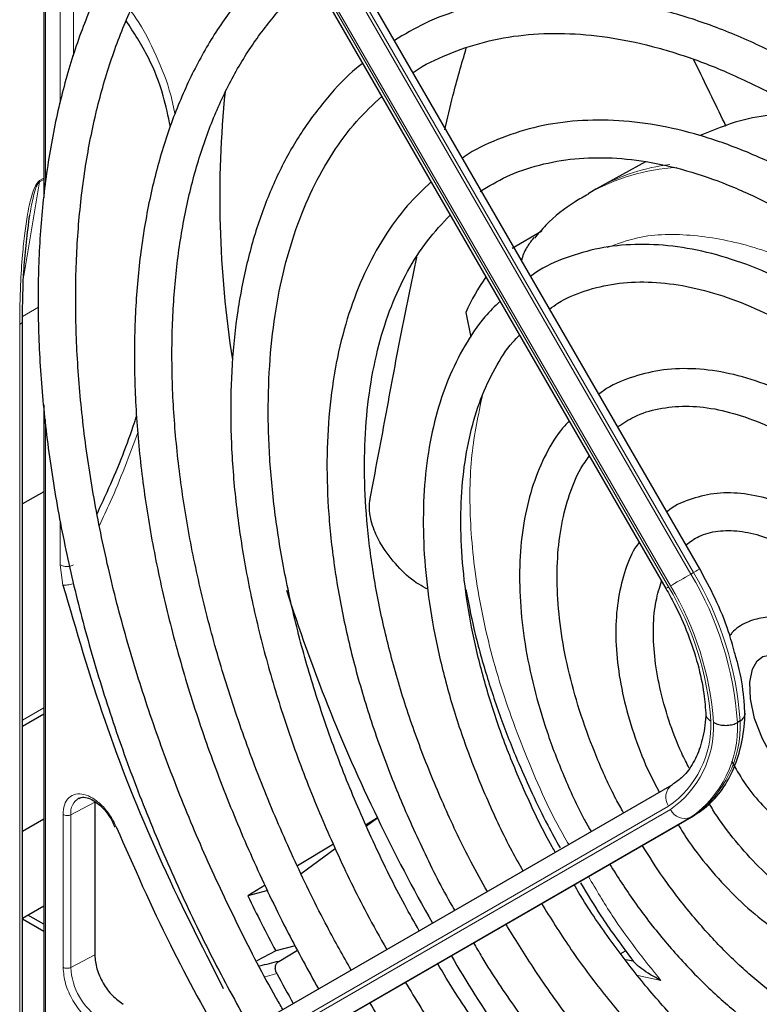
# Paper-space layout 'Blatt2' of a CAD drawing. Header units: millimetres. Extents: x 5 to 418, y 2 to 292.
# Tile 60 of 104: x 103.41 to 109.97, y 215.87 to 224.61. Entities that reach past the tile are written whole.
import ezdxf

# ---------------------------------------------------------------- set-up
doc = ezdxf.new("R2010")
doc.units = ezdxf.units.MM

psp = doc.layouts.new('Blatt2')

# ---------------------------------------------------------------- linework, layer by layer
at = {"color": 7, "linetype": 'Continuous', "lineweight": 25}
for p, q in [((103.6231, 228.4957), (103.6231, 223.0268)), ((109.4443, 219.7308), (105.4478, 226.653)), ((105.1477, 226.4798), (109.1443, 219.5576)), ((108.9643, 223.3448), (108.5549, 223.12)), ((108.5234, 223.1022), (108.4531, 223.0617)), ((108.5549, 223.12), (108.5234, 223.1022)), ((107.78, 222.579), (108.0438, 222.7329)), ((107.3681, 222.0085), (107.4128, 221.788)), ((103.4346, 215.6618), (103.4346, 221.939)), ((103.6231, 221.1888), (103.6231, 215.0772)), ((103.6231, 220.4166), (103.4346, 220.3078)), ((103.6231, 218.4427), (103.4346, 218.3339)), ((109.8021, 218.3818), (109.7785, 218.3682)), ((105.2026, 215.5082), (109.1992, 217.8161)), ((104.0766, 217.6603), (104.0766, 216.3046)), ((105.3929, 215.2331), (109.3894, 217.541)), ((103.6231, 217.5099), (103.4346, 217.4011)), ((104.2266, 217.5026), (104.2554, 217.4378)), ((106.5841, 217.5212), (106.4833, 217.4606)), ((106.4875, 217.451), (106.5841, 217.5212)), ((106.194, 217.2868), (105.874, 217.0944)), ((105.9065, 217.0284), (106.2101, 217.2492)), ((105.5887, 216.9229), (105.4338, 216.8298)), ((105.6107, 216.8773), (105.4338, 216.8298)), ((103.4346, 216.6313), (103.6231, 216.7401)), ((103.6231, 216.513), (103.4346, 216.6218)), ((103.6231, 216.5788), (103.4834, 216.6594)), ((105.6827, 216.3404), (105.5136, 216.2514)), ((105.8542, 216.3859), (105.6827, 216.3404)), ((105.7088, 216.2477), (105.8746, 216.3482)), ((108.7445, 216.3167), (108.786, 216.3421))]:
    psp.add_line(p, q, dxfattribs=at)
at = {"color": 7, "linetype": 'Continuous', "lineweight": 18}
for p, q in [((103.6378, 228.4796), (103.6378, 223.145)), ((105.3693, 226.6077), (109.3658, 219.6855)), ((109.3894, 219.6991), (105.3929, 226.6213)), ((105.1716, 226.4935), (109.1681, 219.5713)), ((109.1848, 219.581), (105.1882, 226.5032)), ((103.7707, 223.8626), (103.7707, 225.1578)), ((103.8875, 224.2823), (103.8875, 225.1572)), ((103.4465, 222.334), (103.5861, 223.1674)), ((103.5861, 223.1674), (103.6231, 223.1888)), ((103.587, 223.1787), (103.5861, 223.1674)), ((103.587, 223.1787), (103.6231, 223.1995)), ((103.5768, 222.0547), (103.4357, 221.9733)), ((103.4102, 221.9011), (103.4102, 215.6277)), ((103.6378, 221.0566), (103.6378, 215.0856)), ((103.7707, 219.767), (103.7707, 220.1506)), ((103.7942, 219.5884), (103.7707, 219.767)), ((109.3894, 219.6991), (109.3658, 219.6855)), ((103.4346, 218.3902), (103.6231, 218.499)), ((103.4346, 218.3339), (103.6231, 218.4427)), ((104.0766, 217.6603), (103.8638, 217.5497)), ((109.1681, 217.6249), (105.1716, 215.317)), ((103.795, 216.195), (103.795, 217.5507)), ((103.8638, 216.1939), (103.8638, 217.5497)), ((105.1882, 215.2882), (109.1848, 217.5961)), ((109.3894, 217.541), (109.3658, 217.5274)), ((109.3658, 217.5274), (105.3693, 215.2195)), ((104.0766, 216.3046), (103.8638, 216.1939)), ((105.6906, 216.1404), (105.5871, 216.1115)), ((109.0998, 216.0776), (108.8939, 216.1211))]:
    psp.add_line(p, q, dxfattribs=at)
at = {"color": 7, "linetype": 'Continuous', "lineweight": 18, "flags": 128}
for points in [[(109.3894, 219.6991), (109.4087, 219.7102), (109.4243, 219.7192), (109.4357, 219.7258), (109.4424, 219.7297), (109.4443, 219.7308)], [(109.1848, 219.581), (109.2014, 219.5906), (109.2215, 219.6022), (109.2443, 219.6153), (109.2689, 219.6295), (109.2943, 219.6442), (109.3195, 219.6588), (109.3437, 219.6727), (109.3658, 219.6855)]]:
    psp.add_lwpolyline(points, dxfattribs=at)
at = {"color": 7, "linetype": 'Continuous', "lineweight": 25, "flags": 128}
psp.add_lwpolyline([(110.4665, 217.6883), (110.3437, 217.771), (110.2151, 217.8953), (110.0973, 218.0497), (110, 218.2238), (109.9307, 218.4045), (109.8939, 218.5768), (109.8899, 218.7264), (109.9134, 218.8407), (109.9539, 218.9143), (110.0049, 218.9543), (110.0763, 218.9694), (110.1691, 218.9551), (110.286, 218.9034), (110.286, 218.9034)], dxfattribs=at)
at = {"color": 7, "linetype": 'Continuous', "lineweight": 25}
for centre, radius, start, end in [((114.535, 223.0325), 9.3495, 174.24121, 188.88753), ((109.4098, 221.0601), 2.2513, 145.83955, 155.08414), ((120.5107, 224.2539), 15.4687, 197.7298, 205.80096), ((121.3378, 224.6337), 16.3785, 205.73768, 209.42324), ((120.9642, 224.4214), 17.2866, 206.05041, 207.87023), ((107.0853, 210.4076), 6.0001, 103.26292, 104.94227), ((121.3656, 224.6459), 16.4088, 210.57672, 213.41658), ((107.0161, 207.1568), 9.2757, 78.57756, 78.99642), ((120.1705, 223.9577), 16.4554, 208.36326, 209.42011)]:
    psp.add_arc(centre, radius, start, end, dxfattribs=at)
at = {"color": 7, "linetype": 'Continuous', "lineweight": 18}
for centre, radius, start, end in [((109.4036, 221.5636), 1.7728, 97.31801, 118.60241), ((109.3504, 221.4773), 1.8208, 93.506, 119.52403), ((106.8391, 218.1706), 2.9461, 3.84586, 30.94452), ((106.8627, 218.1842), 2.9461, 3.84586, 30.94452), ((126.5484, 189.4548), 34.7718, 119.98928, 120.03464), ((106.8679, 218.1933), 2.6814, 4.03412, 30.92588), ((106.8434, 218.178), 2.7296, 3.99715, 30.92952), ((108.6658, 218.3447), 0.8777, 304.91275, 2.4318), ((108.6727, 218.3294), 0.8944, 304.92656, 2.49063), ((108.8098, 218.322), 0.9698, 304.98315, 2.73052), ((108.8334, 218.3356), 0.9698, 304.98315, 2.73052), ((109.2812, 217.7047), 0.1383, 126.35124, 215.18509), ((104.0112, 217.5689), 0.1486, 119.52026, 187.42766), ((109.3104, 217.6541), 0.1384, 204.8163, 293.64307), ((104.4357, 216.22), 0.5725, 182.60548, 237.39452)]:
    psp.add_arc(centre, radius, start, end, dxfattribs=at)
at = {"color": 7, "linetype": 'Continuous', "lineweight": 25}
for points, knots in [([(115.1139, 221.2317), (115.0685, 221.3104), (114.905, 221.5937), (114.5965, 222.0642), (114.1916, 222.6393), (113.764, 223.1895), (113.3181, 223.7132), (112.8559, 224.2072), (112.3798, 224.6687), (111.8926, 225.0953), (111.3966, 225.4844), (110.9156, 225.8195), (110.5113, 226.0682), (110.1066, 226.2926), (109.6809, 226.5005), (109.1788, 226.7018), (108.6826, 226.8563), (108.1953, 226.963), (107.7196, 227.021), (107.2585, 227.0301), (106.8149, 226.9899), (106.3908, 226.9021), (105.9916, 226.7627), (105.7049, 226.6334), (105.5607, 226.5367), (105.5322, 226.5175)], [0, 0, 0, 0, 0.0183071, 0.0659033, 0.1135027, 0.1611078, 0.2087214, 0.2563462, 0.3039848, 0.3516394, 0.399312, 0.4470034, 0.4887481, 0.5138814, 0.5616015, 0.6093374, 0.6570607, 0.7047485, 0.7523699, 0.7998884, 0.8472669, 0.8944792, 0.9415221, 0.9884247, 1, 1, 1, 1]), ([(105.6941, 226.2264), (105.7826, 226.2793), (105.9839, 226.3999), (106.3287, 226.5337), (106.7205, 226.6361), (107.1341, 226.6895), (107.5658, 226.6956), (108.0133, 226.6539), (108.4742, 226.565), (108.9459, 226.4293), (109.4258, 226.2476), (109.8737, 226.0385), (110.2466, 225.8356), (110.6197, 225.6117), (111.0306, 225.338), (111.5152, 224.9725), (111.9935, 224.5688), (112.4626, 224.1292), (112.9199, 223.6561), (113.3626, 223.1521), (113.7884, 222.6203), (114.1937, 222.0631), (114.5417, 221.5443), (114.7429, 221.2049), (114.8256, 221.0652)], [0, 0, 0, 0, 0.03829, 0.087164, 0.135963, 0.1846, 0.233039, 0.281292, 0.329395, 0.377392, 0.425324, 0.47322, 0.50993, 0.535066, 0.582938, 0.63083, 0.678736, 0.726658, 0.774594, 0.822544, 0.870506, 0.918477, 0.966454, 1, 1, 1, 1]), ([(105.2399, 226.3202), (105.1413, 226.2405), (104.9339, 226.0727), (104.6546, 225.7641), (104.3954, 225.4084), (104.1699, 225.0124), (103.9785, 224.5794), (103.8226, 224.1112), (103.7032, 223.6107), (103.6208, 223.0806), (103.5761, 222.5241), (103.5691, 221.9444), (103.5999, 221.3447), (103.6682, 220.7284), (103.7735, 220.0989), (103.9152, 219.4598), (104.0925, 218.8143), (104.3042, 218.1662), (104.5492, 217.5188), (104.8267, 216.8761), (105.1266, 216.2519), (105.348, 215.8496), (105.4556, 215.6542)], [0, 0, 0, 0, 0.045036, 0.094766, 0.144622, 0.194644, 0.244835, 0.295175, 0.345629, 0.396161, 0.446738, 0.497338, 0.547939, 0.598533, 0.649113, 0.699679, 0.750229, 0.800766, 0.851292, 0.901808, 0.952318, 1, 1, 1, 1]), ([(105.7454, 215.8216), (105.7247, 215.857), (105.5866, 216.0926), (105.3568, 216.5425), (105.06, 217.1676), (104.7961, 217.8006), (104.5636, 218.4361), (104.3646, 219.0708), (104.2, 219.7008), (104.0708, 220.3227), (103.9776, 220.9327), (103.9208, 221.5274), (103.9008, 222.1032), (103.9174, 222.6569), (103.9704, 223.1852), (104.0594, 223.6853), (104.1836, 224.1543), (104.3422, 224.5897), (104.5344, 224.9891), (104.7585, 225.3514), (105.0159, 225.6712), (105.2337, 225.8965), (105.3746, 225.9998), (105.4099, 226.0257)], [0, 0, 0, 0, 0.009043, 0.060312, 0.111577, 0.162835, 0.214084, 0.26532, 0.31654, 0.367742, 0.418924, 0.470085, 0.521224, 0.572346, 0.623457, 0.674565, 0.725687, 0.776848, 0.828085, 0.879444, 0.930974, 0.982715, 1, 1, 1, 1]), ([(114.5105, 220.8832), (114.4865, 220.9252), (114.3532, 221.159), (114.0848, 221.5684), (113.707, 222.1064), (113.306, 222.6192), (112.8871, 223.1052), (112.4521, 223.561), (112.0039, 223.9837), (111.5451, 224.3707), (111.0786, 224.7195), (110.7131, 224.9586), (110.4211, 225.1315), (110.1288, 225.2931), (109.7304, 225.4852), (109.2609, 225.6674), (108.7976, 225.8026), (108.3438, 225.8895), (107.9024, 225.9276), (107.4768, 225.9163), (107.0695, 225.8566), (106.685, 225.7464), (106.3709, 225.6174), (106.1965, 225.5073), (106.1326, 225.4669)], [0, 0, 0, 0, 0.011162, 0.062107, 0.113056, 0.164012, 0.21498, 0.265963, 0.316965, 0.367989, 0.419038, 0.470111, 0.486792, 0.513707, 0.564806, 0.615924, 0.667022, 0.718066, 0.769011, 0.819804, 0.870398, 0.920769, 0.970934, 1, 1, 1, 1]), ([(106.2988, 225.179), (106.3734, 225.2249), (106.5523, 225.3349), (106.8652, 225.4558), (107.2308, 225.5483), (107.6181, 225.5917), (108.0231, 225.5877), (108.4433, 225.5361), (108.876, 225.4375), (109.3186, 225.2924), (109.7603, 225.1052), (110.0841, 224.9384), (110.3363, 224.7951), (110.5967, 224.6384), (110.9791, 224.3811), (111.4298, 224.0354), (111.8738, 223.6519), (112.3081, 223.2329), (112.7296, 222.7813), (113.1358, 222.3001), (113.5233, 221.7921), (113.8896, 221.2652), (114.1131, 220.8991), (114.2239, 220.7177)], [0, 0, 0, 0, 0.03764, 0.090197, 0.142659, 0.194901, 0.246879, 0.298616, 0.350169, 0.401602, 0.452965, 0.501564, 0.51146, 0.538393, 0.589708, 0.641048, 0.692406, 0.743784, 0.795182, 0.846597, 0.898026, 0.949466, 1, 1, 1, 1]), ([(105.8482, 225.2666), (105.7935, 225.2244), (105.6352, 225.1024), (105.4056, 224.8533), (105.1594, 224.5248), (104.9477, 224.1548), (104.7698, 223.7481), (104.6277, 223.3064), (104.5221, 222.8328), (104.4539, 222.3302), (104.4234, 221.8022), (104.4308, 221.2521), (104.4759, 220.6835), (104.5584, 220.1001), (104.6776, 219.5056), (104.8327, 218.9037), (105.0227, 218.2981), (105.2461, 217.6926), (105.5024, 217.0913), (105.7724, 216.5258), (105.97, 216.1681), (106.0608, 216.0038)], [0, 0, 0, 0, 0.028294, 0.081882, 0.135618, 0.189564, 0.243733, 0.298097, 0.35261, 0.40722, 0.461884, 0.51657, 0.571253, 0.625922, 0.680572, 0.735203, 0.789815, 0.844412, 0.898996, 0.953571, 1, 1, 1, 1]), ([(106.3507, 216.1711), (106.2795, 216.298), (106.1023, 216.6136), (105.8507, 217.1321), (105.5943, 217.72), (105.3707, 218.3121), (105.1798, 218.904), (105.0233, 219.4918), (104.902, 220.0715), (104.8167, 220.6392), (104.7679, 221.1911), (104.7557, 221.7236), (104.78, 222.233), (104.8405, 222.7161), (104.9366, 223.1698), (105.0674, 223.5911), (105.2321, 223.9774), (105.4289, 224.3275), (105.6591, 224.6356), (105.8557, 224.8519), (105.9844, 224.9504), (106.0166, 224.9749)], [0, 0, 0, 0, 0.037346, 0.092917, 0.148479, 0.20403, 0.259565, 0.315079, 0.370569, 0.426032, 0.481467, 0.536873, 0.592256, 0.647627, 0.703, 0.7584, 0.813873, 0.869475, 0.92528, 0.981353, 1, 1, 1, 1]), ([(113.9052, 220.5337), (113.8625, 220.6072), (113.7172, 220.8571), (113.4425, 221.2654), (113.0847, 221.7543), (112.7053, 222.2169), (112.3091, 222.6511), (111.8984, 223.0532), (111.4763, 223.4205), (111.0456, 223.75), (110.7028, 223.9774), (110.4279, 224.141), (110.1526, 224.2927), (109.7836, 224.4677), (109.349, 224.6294), (108.9211, 224.7437), (108.5034, 224.8093), (108.0993, 224.8256), (107.712, 224.7929), (107.3457, 224.7099), (107.017, 224.5899), (106.8239, 224.4754), (106.7353, 224.4229)], [0, 0, 0, 0, 0.022962, 0.078127, 0.133299, 0.188484, 0.243687, 0.298913, 0.354169, 0.409457, 0.46478, 0.484563, 0.513727, 0.569088, 0.624474, 0.679826, 0.735091, 0.790198, 0.845069, 0.899649, 0.953933, 1, 1, 1, 1]), ([(104.7482, 223.6565), (104.7286, 223.7492), (104.6819, 223.9689), (104.5547, 224.2908), (104.424, 224.491), (104.3544, 224.5974)], [0, 0, 0, 0, 0.25437, 0.603357, 1, 1, 1, 1]), ([(106.9009, 224.1361), (106.9043, 224.1386), (106.9983, 224.2082), (107.2075, 224.3033), (107.5289, 224.4165), (107.8759, 224.4774), (108.2415, 224.4919), (108.6235, 224.4584), (109.0188, 224.3779), (109.4245, 224.2508), (109.8304, 224.0813), (110.1189, 223.9322), (110.3415, 223.8051), (110.5717, 223.6662), (110.9236, 223.4267), (111.3377, 223.1024), (111.7445, 222.7407), (112.1409, 222.3444), (112.5235, 221.9164), (112.89, 221.4606), (113.2347, 220.9786), (113.4778, 220.6124), (113.5972, 220.4034), (113.6176, 220.3676)], [0, 0, 0, 0, 0.002167, 0.059278, 0.116482, 0.173473, 0.23011, 0.286387, 0.342378, 0.39818, 0.453875, 0.506548, 0.513556, 0.542737, 0.59836, 0.654018, 0.709701, 0.765412, 0.821148, 0.876907, 0.932683, 0.988471, 1, 1, 1, 1]), ([(107.1812, 223.6297), (107.2051, 223.7308), (107.2635, 223.978), (107.332, 224.2141), (107.3724, 224.3536)], [0, 0, 0, 0, 0.408915, 1, 1, 1, 1]), ([(106.4537, 224.2178), (106.4355, 224.2042), (106.3203, 224.1181), (106.1366, 223.9172), (105.9065, 223.6153), (105.7121, 223.2703), (105.5515, 222.8893), (105.4269, 222.4736), (105.3391, 222.0267), (105.2889, 221.5521), (105.2766, 221.0533), (105.3023, 220.5344), (105.3656, 219.9992), (105.466, 219.4517), (105.6025, 218.8959), (105.7742, 218.3359), (105.9793, 217.7757), (106.2178, 217.2199), (106.4468, 216.7438), (106.6068, 216.4598), (106.6666, 216.3536)], [0, 0, 0, 0, 0.0109549, 0.0694662, 0.1281568, 0.1871277, 0.2464025, 0.3059421, 0.3656759, 0.4255304, 0.4854454, 0.5453764, 0.6052946, 0.6651895, 0.7250578, 0.7849005, 0.844721, 0.904524, 0.9643151, 1, 1, 1, 1]), ([(109.6775, 223.6619), (109.6676, 223.6824), (109.5723, 223.8803), (109.4759, 224.0777), (109.3894, 224.2546)], [0, 0, 0, 0, 0.103747, 1, 1, 1, 1]), ([(106.9553, 216.5203), (106.912, 216.5961), (106.7697, 216.8451), (106.5572, 217.281), (106.3197, 217.8224), (106.1154, 218.3682), (105.9439, 218.9132), (105.807, 219.4532), (105.7055, 219.9841), (105.6401, 220.5014), (105.6112, 221.0012), (105.6188, 221.4796), (105.6626, 221.9327), (105.742, 222.3571), (105.8561, 222.7497), (106.0037, 223.1078), (106.1844, 223.4281), (106.3885, 223.7058), (106.5462, 223.8544), (106.6222, 223.9259)], [0, 0, 0, 0, 0.026779, 0.087955, 0.149121, 0.210271, 0.271397, 0.332493, 0.393555, 0.454577, 0.515558, 0.576501, 0.637419, 0.698329, 0.759264, 0.820282, 0.881468, 0.942931, 1, 1, 1, 1]), ([(110.4745, 223.7229), (110.4579, 223.7268), (110.217, 223.7831), (109.8587, 223.7491), (109.5657, 223.6262), (109.4496, 223.5775)], [0, 0, 0, 0, 0.042705, 0.620674, 1, 1, 1, 1]), ([(113.3032, 220.186), (113.2965, 220.1979), (113.1983, 220.3715), (112.9839, 220.6921), (112.6615, 221.1411), (112.3159, 221.5634), (111.9537, 221.9574), (111.5772, 222.319), (111.1896, 222.6451), (110.8135, 222.9188), (110.4964, 223.1168), (110.1785, 223.2911), (109.8412, 223.4475), (109.4446, 223.5868), (109.0553, 223.6782), (108.6771, 223.7204), (108.314, 223.7126), (107.9689, 223.6566), (107.6494, 223.5471), (107.4389, 223.4521), (107.3442, 223.3818), (107.3387, 223.3778)], [0, 0, 0, 0, 0.00443, 0.06507, 0.12572, 0.186386, 0.247079, 0.307807, 0.368579, 0.4294, 0.481428, 0.513518, 0.574424, 0.635361, 0.696237, 0.756959, 0.817409, 0.877475, 0.937108, 0.996372, 1, 1, 1, 1]), ([(107.4949, 223.0809), (107.5723, 223.1279), (107.7363, 223.2275), (108.0181, 223.3233), (108.3305, 223.3795), (108.6629, 223.3869), (109.011, 223.3471), (109.3717, 223.2603), (109.7417, 223.1276), (110.0483, 222.9828), (110.2962, 222.8458), (110.5444, 222.6953), (110.8627, 222.4753), (111.2367, 222.1745), (111.6028, 221.837), (111.9573, 221.4658), (112.2974, 221.0648), (112.6175, 220.6363), (112.857, 220.2856), (112.9801, 220.0737), (113.0124, 220.0181)], [0, 0, 0, 0, 0.0565638, 0.1197839, 0.1827243, 0.2451354, 0.307015, 0.3684987, 0.4297428, 0.4908704, 0.5179219, 0.5499368, 0.6110039, 0.6721201, 0.7332741, 0.7944678, 0.8556973, 0.9169558, 0.9782346, 1, 1, 1, 1]), ([(107.0636, 223.169), (106.9904, 223.0996), (106.8355, 222.9527), (106.6379, 222.678), (106.464, 222.3588), (106.3257, 222.0022), (106.2233, 221.6124), (106.1583, 221.1925), (106.1313, 220.7467), (106.1423, 220.2791), (106.1912, 219.7941), (106.2774, 219.2961), (106.4, 218.7895), (106.5578, 218.2789), (106.7487, 217.7682), (106.9741, 217.2637), (107.1493, 216.9067), (107.2564, 216.724), (107.2694, 216.7017)], [0, 0, 0, 0, 0.0585182, 0.1238088, 0.1894998, 0.2556278, 0.322126, 0.3888802, 0.4557784, 0.5227355, 0.5896885, 0.6566117, 0.7234972, 0.7903454, 0.8571615, 0.9239534, 0.9907299, 1, 1, 1, 1]), ([(108.4557, 223.056), (108.4159, 223.0344), (108.2793, 222.9602), (108.117, 222.8298), (108.0105, 222.7064), (107.9772, 222.6678)], [0, 0, 0, 0, 0.220093, 0.756421, 1, 1, 1, 1]), ([(103.4346, 221.9351), (103.4361, 222.0876), (103.4392, 222.3926), (103.479, 222.712), (103.4988, 222.8718)], [0, 0, 0, 0, 0.499939, 1, 1, 1, 1]), ([(107.5597, 216.8693), (107.5113, 216.9555), (107.3741, 217.1993), (107.1787, 217.6141), (106.974, 218.1069), (106.8028, 218.602), (106.6652, 219.0939), (106.5628, 219.578), (106.4963, 220.0496), (106.466, 220.5041), (106.4722, 220.9372), (106.5143, 221.3448), (106.5918, 221.7229), (106.7031, 222.0686), (106.8479, 222.3778), (107.0213, 222.6512), (107.161, 222.7986), (107.2306, 222.8721)], [0, 0, 0, 0, 0.037667, 0.106577, 0.175468, 0.24433, 0.313152, 0.381924, 0.450638, 0.51929, 0.587883, 0.656434, 0.724974, 0.793559, 0.862291, 0.931327, 1, 1, 1, 1]), ([(107.972, 222.6718), (107.9524, 222.6469), (107.9094, 222.5921), (107.8742, 222.5191), (107.864, 222.4745), (107.863, 222.4698)], [0, 0, 0, 0, 0.428379, 0.939585, 1, 1, 1, 1]), ([(112.6966, 219.8358), (112.6684, 219.8842), (112.5567, 220.076), (112.3354, 220.3931), (112.0364, 220.7813), (111.7169, 221.1408), (111.3828, 221.4693), (111.0369, 221.7626), (110.7251, 221.987), (110.4665, 222.1466), (110.2071, 222.2879), (109.9049, 222.4238), (109.5502, 222.5381), (109.2034, 222.6038), (108.8694, 222.6193), (108.5517, 222.5857), (108.258, 222.4987), (108.0547, 222.4113), (107.9595, 222.3401), (107.9444, 222.3288)], [0, 0, 0, 0, 0.0230085, 0.0911747, 0.1593605, 0.2275823, 0.2958564, 0.3641979, 0.4326184, 0.4766696, 0.5127946, 0.5813406, 0.6499244, 0.7183829, 0.7865352, 0.8541713, 0.9211471, 0.9875039, 1, 1, 1, 1]), ([(106.5204, 220.3567), (106.5661, 220.597), (106.6578, 221.0791), (106.7879, 221.8), (106.8859, 222.2676), (106.9341, 222.498)], [0, 0, 0, 0, 0.3351642, 0.6724541, 1, 1, 1, 1]), ([(108.1122, 222.0382), (108.1362, 222.0561), (108.2318, 222.1271), (108.4258, 222.2054), (108.6923, 222.2709), (108.9818, 222.2858), (109.2874, 222.2539), (109.6058, 222.1751), (109.9273, 222.0529), (110.1559, 221.9377), (110.3317, 221.8374), (110.5138, 221.7263), (110.7947, 221.5282), (111.1238, 221.2539), (111.4441, 220.9436), (111.7519, 220.6015), (112.0416, 220.2303), (112.2617, 219.9175), (112.3753, 219.7242), (112.4078, 219.669)], [0, 0, 0, 0, 0.024223, 0.096158, 0.168125, 0.23931, 0.309579, 0.379167, 0.448369, 0.51365, 0.521388, 0.557507, 0.626475, 0.695519, 0.764626, 0.833794, 0.903015, 0.972274, 1, 1, 1, 1]), ([(107.6722, 222.1073), (107.6263, 222.0624), (107.508, 221.9468), (107.3536, 221.7145), (107.2069, 221.4189), (107.097, 221.0863), (107.0237, 220.7223), (106.9883, 220.3306), (106.9911, 219.916), (107.0321, 219.4835), (107.1105, 219.038), (107.2254, 218.5847), (107.3748, 218.1282), (107.5591, 217.6746), (107.7268, 217.3136), (107.8421, 217.1105), (107.8755, 217.0517)], [0, 0, 0, 0, 0.047486, 0.122435, 0.198023, 0.274288, 0.351089, 0.428222, 0.505507, 0.582816, 0.660082, 0.73729, 0.81444, 0.891543, 0.968612, 1, 1, 1, 1]), ([(108.1623, 217.2173), (108.153, 217.2332), (108.063, 217.3874), (107.9174, 217.6928), (107.7309, 218.1278), (107.5793, 218.5663), (107.4607, 219.0009), (107.3775, 219.4268), (107.3303, 219.8385), (107.3192, 220.2308), (107.3441, 220.5992), (107.4042, 220.9387), (107.4977, 221.2466), (107.6253, 221.5159), (107.7422, 221.7035), (107.825, 221.7865), (107.8455, 221.8071)], [0, 0, 0, 0, 0.009279, 0.089872, 0.17044, 0.25096, 0.331413, 0.41178, 0.492045, 0.572204, 0.652271, 0.732297, 0.812351, 0.892606, 0.973344, 1, 1, 1, 1]), ([(112.0916, 219.4864), (112.0578, 219.5429), (111.9505, 219.7223), (111.7433, 220.0042), (111.4757, 220.3262), (111.1898, 220.6173), (110.8917, 220.8742), (110.6437, 221.0506), (110.4421, 221.1732), (110.2394, 221.2825), (109.9768, 221.395), (109.6693, 221.4807), (109.3712, 221.5162), (109.0872, 221.5018), (108.8262, 221.433), (108.6456, 221.3574), (108.5628, 221.2924), (108.549, 221.2816)], [0, 0, 0, 0, 0.036587, 0.116038, 0.195537, 0.275119, 0.35482, 0.434666, 0.468635, 0.510846, 0.590905, 0.671004, 0.750783, 0.82983, 0.907773, 0.984584, 1, 1, 1, 1]), ([(108.7161, 220.9921), (108.7645, 221.0245), (108.8748, 221.0982), (109.0771, 221.1595), (109.3155, 221.1838), (109.5729, 221.159), (109.8429, 221.088), (110.0828, 220.9877), (110.2804, 220.8821), (110.4785, 220.7602), (110.7162, 220.5874), (110.9934, 220.3438), (111.261, 220.0661), (111.5119, 219.7573), (111.6942, 219.5061), (111.7833, 219.3543), (111.8035, 219.32)], [0, 0, 0, 0, 0.067057, 0.152849, 0.237698, 0.32069, 0.402293, 0.483198, 0.53004, 0.572174, 0.652767, 0.733498, 0.814345, 0.895301, 0.976338, 1, 1, 1, 1]), ([(104.0974, 220.2216), (104.1272, 220.2854), (104.2468, 220.5417), (104.365, 220.8347), (104.4389, 221.062), (104.4493, 221.0942)], [0, 0, 0, 0, 0.221675, 0.889423, 1, 1, 1, 1]), ([(108.2856, 221.0448), (108.259, 221.0163), (108.1718, 220.9226), (108.0593, 220.7222), (107.9489, 220.449), (107.8769, 220.1405), (107.8422, 219.804), (107.8462, 219.4443), (107.8885, 219.0673), (107.9683, 218.6792), (108.0835, 218.2855), (108.2349, 217.8932), (108.3684, 217.596), (108.4595, 217.4361), (108.4797, 217.4006)], [0, 0, 0, 0, 0.0397412, 0.1303635, 0.2221844, 0.3151574, 0.4089127, 0.5030448, 0.5972495, 0.6913775, 0.7853986, 0.8793228, 0.9731788, 1, 1, 1, 1]), ([(108.7687, 217.5675), (108.7459, 217.6079), (108.6561, 217.767), (108.5278, 218.0567), (108.3874, 218.4289), (108.2823, 218.7995), (108.2117, 219.161), (108.1769, 219.5075), (108.1781, 219.8326), (108.214, 220.1314), (108.2848, 220.3968), (108.3688, 220.6003), (108.4391, 220.698), (108.465, 220.734)], [0, 0, 0, 0, 0.0344765, 0.1357611, 0.2369695, 0.3380528, 0.4389646, 0.5396681, 0.6401524, 0.7404648, 0.8407373, 0.9412343, 1, 1, 1, 1]), ([(107.0317, 219.5514), (107.0048, 219.5651), (106.9145, 219.6111), (106.7797, 219.7309), (106.6502, 219.8871), (106.5601, 220.0525), (106.5165, 220.1892), (106.5112, 220.2989), (106.5184, 220.3442), (106.5204, 220.3567)], [0, 0, 0, 0, 0.106037, 0.355781, 0.604953, 0.751986, 0.900088, 0.97241, 1, 1, 1, 1]), ([(111.4888, 219.1383), (111.4289, 219.2282), (111.3048, 219.4144), (111.089, 219.6672), (110.854, 219.8965), (110.6391, 220.0637), (110.4592, 220.1774), (110.2775, 220.2737), (110.0611, 220.3584), (109.8094, 220.4086), (109.568, 220.4081), (109.35, 220.3499), (109.2099, 220.2894), (109.154, 220.2386), (109.1521, 220.2369)], [0, 0, 0, 0, 0.092887, 0.192207, 0.291736, 0.391577, 0.45219, 0.505207, 0.605665, 0.706091, 0.805336, 0.902282, 0.996729, 1, 1, 1, 1]), ([(109.321, 219.9443), (109.3585, 219.9718), (109.4416, 220.0325), (109.5999, 220.0736), (109.7906, 220.0749), (109.9986, 220.0275), (110.1667, 219.9562), (110.3007, 219.8827), (110.4352, 219.7987), (110.6203, 219.6572), (110.8336, 219.4517), (111.0311, 219.2226), (111.1451, 219.0528), (111.1997, 218.9714)], [0, 0, 0, 0, 0.092171, 0.203986, 0.312856, 0.416801, 0.518423, 0.550423, 0.602981, 0.703863, 0.805078, 0.906578, 1, 1, 1, 1]), ([(108.9072, 219.9682), (108.8944, 219.9507), (108.8372, 219.8722), (108.7713, 219.6971), (108.712, 219.447), (108.6936, 219.1663), (108.7135, 218.8656), (108.7716, 218.5513), (108.8675, 218.2321), (108.9727, 217.962), (109.0565, 217.8052), (109.0856, 217.7505)], [0, 0, 0, 0, 0.035581, 0.159078, 0.285432, 0.413893, 0.543301, 0.672765, 0.802002, 0.931013, 1, 1, 1, 1]), ([(109.7533, 218.9903), (109.7367, 219.0515), (109.6932, 219.2116), (109.5892, 219.4629), (109.491, 219.6444), (109.4443, 219.7308)], [0, 0, 0, 0, 0.24502, 0.640707, 1, 1, 1, 1]), ([(103.7942, 219.5884), (103.9105, 219.1884), (104.1433, 218.388), (104.6225, 217.1815), (105.0183, 216.3991), (105.2161, 216.008)], [0, 0, 0, 0, 0.333225, 0.666786, 1, 1, 1, 1]), ([(107.3694, 219.5474), (107.3914, 219.4328), (107.4398, 219.1805), (107.5482, 218.79), (107.6822, 218.3892), (107.8207, 218.0392), (107.9589, 217.7313), (108.0802, 217.4806), (108.1681, 217.3226), (108.2054, 217.2555)], [0, 0, 0, 0, 0.150481, 0.331547, 0.505126, 0.668657, 0.785597, 0.908976, 1, 1, 1, 1]), ([(109.3513, 217.9628), (109.3285, 218.007), (109.2565, 218.1463), (109.1667, 218.3885), (109.0847, 218.6786), (109.0389, 218.9584), (109.0287, 219.2178), (109.0495, 219.4455), (109.0879, 219.5668), (109.106, 219.6238)], [0, 0, 0, 0, 0.073749, 0.232322, 0.390518, 0.548152, 0.705087, 0.86135, 1, 1, 1, 1]), ([(109.1443, 219.5576), (109.1693, 219.5126), (109.2424, 219.3813), (109.343, 219.1549), (109.4317, 218.8852), (109.4841, 218.64), (109.4945, 218.4944), (109.4991, 218.4305)], [0, 0, 0, 0, 0.121243, 0.3540971, 0.5867178, 0.8185252, 1, 1, 1, 1]), ([(110.8861, 218.7747), (110.8591, 218.8138), (110.7869, 218.9185), (110.6475, 219.0568), (110.5262, 219.1484), (110.4288, 219.2065), (110.3257, 219.2586), (110.1749, 219.3032), (110.0058, 219.3062), (109.8563, 219.2598), (109.7547, 219.199), (109.7172, 219.1457), (109.7109, 219.1368)], [0, 0, 0, 0, 0.083974, 0.225198, 0.360064, 0.380087, 0.456845, 0.601586, 0.726502, 0.846648, 0.97412, 1, 1, 1, 1]), ([(109.8463, 218.4358), (109.8433, 218.4853), (109.8346, 218.6283), (109.8064, 218.8149), (109.7648, 218.9523), (109.7533, 218.9903)], [0, 0, 0, 0, 0.277316, 0.800501, 1, 1, 1, 1]), ([(109.4991, 218.4557), (109.4966, 218.4175), (109.4892, 218.3062), (109.4521, 218.1442), (109.3804, 217.9874), (109.2944, 217.8798), (109.2275, 217.835), (109.1992, 217.8161)], [0, 0, 0, 0, 0.121998, 0.35528, 0.588901, 0.826298, 1, 1, 1, 1]), ([(109.3894, 217.541), (109.4224, 217.5621), (109.5117, 217.6193), (109.6334, 217.7483), (109.742, 217.9327), (109.8138, 218.1492), (109.8406, 218.3281), (109.8454, 218.4311), (109.8463, 218.4496)], [0, 0, 0, 0, 0.120337, 0.325835, 0.532783, 0.744527, 0.954131, 1, 1, 1, 1]), ([(109.499, 218.4413), (109.4989, 218.4404), (109.4985, 218.4345), (109.5019, 218.4239), (109.5094, 218.4098), (109.5196, 218.3985), (109.5303, 218.3897), (109.5376, 218.3848), (109.5419, 218.3823), (109.5427, 218.3819)], [0, 0, 0, 0, 0.043164, 0.266738, 0.48434, 0.708238, 0.839781, 0.97267, 1, 1, 1, 1]), ([(109.8021, 218.3818), (109.8077, 218.3854), (109.819, 218.3926), (109.8317, 218.4052), (109.8407, 218.419), (109.8454, 218.431), (109.8454, 218.4385), (109.8454, 218.441)], [0, 0, 0, 0, 0.218214, 0.442758, 0.660971, 0.885507, 1, 1, 1, 1]), ([(109.5663, 218.3683), (109.567, 218.3679), (109.5713, 218.3654), (109.5798, 218.3612), (109.5948, 218.3551), (109.6144, 218.3492), (109.6384, 218.3447), (109.6637, 218.3426), (109.6889, 218.343), (109.714, 218.3458), (109.7375, 218.351), (109.7597, 218.3583), (109.7722, 218.3649), (109.7785, 218.3682)], [0, 0, 0, 0, 0.0134205, 0.077283, 0.1417958, 0.2476476, 0.3565616, 0.4623038, 0.5711052, 0.676797, 0.7855504, 0.8912423, 1, 1, 1, 1]), ([(109.7275, 218.026), (109.7622, 217.9628), (109.8356, 217.8296), (109.98, 217.6505), (110.146, 217.4932), (110.3262, 217.3788), (110.4633, 217.317), (110.5376, 217.3107), (110.5491, 217.3097)], [0, 0, 0, 0, 0.175188, 0.369422, 0.564863, 0.762583, 0.963089, 1, 1, 1, 1]), ([(103.9386, 217.6948), (103.9438, 217.6981), (103.9602, 217.7086), (104.0033, 217.7041), (104.059, 217.6812), (104.1099, 217.6454), (104.1684, 217.5907), (104.2039, 217.537), (104.2266, 217.5026)], [0, 0, 0, 0, 0.0961498, 0.3048312, 0.4765855, 0.6155959, 0.7538054, 1, 1, 1, 1]), ([(110.8844, 216.5436), (110.8753, 216.5444), (110.803, 216.5508), (110.6491, 216.6069), (110.4315, 216.7136), (110.2101, 216.8665), (109.9927, 217.0564), (109.7864, 217.2816), (109.6289, 217.4822), (109.5504, 217.6118), (109.5274, 217.6498)], [0, 0, 0, 0, 0.022262, 0.176417, 0.328409, 0.480023, 0.631813, 0.784027, 0.936627, 1, 1, 1, 1]), ([(109.2523, 217.4618), (109.2829, 217.4125), (109.3743, 217.2647), (109.5527, 217.041), (109.7805, 216.7973), (110.0237, 216.5883), (110.2757, 216.4183), (110.5325, 216.2905), (110.787, 216.2149), (110.9732, 216.1841), (111.0678, 216.196), (111.0839, 216.198)], [0, 0, 0, 0, 0.064595, 0.193533, 0.322682, 0.452181, 0.582147, 0.712616, 0.843331, 0.973305, 1, 1, 1, 1]), ([(104.2693, 217.4372), (104.4225, 217.0875), (104.7107, 216.4291), (105.0637, 215.7934), (105.2291, 215.4955)], [0, 0, 0, 0, 0.531204, 1, 1, 1, 1]), ([(111.5287, 215.4276), (111.5283, 215.4275), (111.4527, 215.4129), (111.2813, 215.4262), (111.0189, 215.4721), (110.743, 215.5694), (110.4616, 215.7098), (110.178, 215.893), (109.8971, 216.116), (109.6236, 216.3755), (109.363, 216.6678), (109.1296, 216.9693), (108.9955, 217.1811), (108.9341, 217.2781)], [0, 0, 0, 0, 0.000607, 0.105297, 0.207883, 0.309232, 0.410068, 0.510794, 0.611558, 0.712453, 0.813494, 0.914656, 1, 1, 1, 1]), ([(108.6445, 217.1108), (108.7165, 216.998), (108.8655, 216.7648), (109.1202, 216.4379), (109.397, 216.13), (109.6892, 215.8547), (109.992, 215.6156), (110.3016, 215.4167), (110.6137, 215.2614), (110.9239, 215.1522), (111.2267, 215.0941), (111.49, 215.0809), (111.6433, 215.1097), (111.7055, 215.1214)], [0, 0, 0, 0, 0.087876, 0.181746, 0.275693, 0.369759, 0.463981, 0.558384, 0.652963, 0.747628, 0.842097, 0.935945, 1, 1, 1, 1]), ([(112.1461, 214.3582), (112.1306, 214.3537), (112.0285, 214.3241), (111.8177, 214.3146), (111.5169, 214.3334), (111.2004, 214.4033), (110.8747, 214.5181), (110.5424, 214.6779), (110.2076, 214.8808), (109.8744, 215.1248), (109.5467, 215.4069), (109.2289, 215.7243), (108.924, 216.0726), (108.6389, 216.4494), (108.4399, 216.7373), (108.3449, 216.9026), (108.3297, 216.929)], [0, 0, 0, 0, 0.014864, 0.097891, 0.179836, 0.260915, 0.341479, 0.421805, 0.502068, 0.582337, 0.662662, 0.743061, 0.82353, 0.904058, 0.984625, 1, 1, 1, 1]), ([(108.3871, 216.9435), (108.4461, 216.8457), (108.5419, 216.6869), (108.6994, 216.4569), (108.7971, 216.3257), (108.8529, 216.2509)], [0, 0, 0, 0, 0.408181, 0.662685, 1, 1, 1, 1]), ([(108.0399, 216.7617), (108.1209, 216.632), (108.2897, 216.3615), (108.5756, 215.9756), (108.8869, 215.6035), (109.2154, 215.2617), (109.5568, 214.9534), (109.9079, 214.6822), (110.2649, 214.4514), (110.6241, 214.2636), (110.9817, 214.1215), (111.3335, 214.0275), (111.6761, 213.9812), (112.0017, 213.9909), (112.2178, 214.0172), (112.3173, 214.0537), (112.3211, 214.0551)], [0, 0, 0, 0, 0.071055, 0.148113, 0.225204, 0.302346, 0.379558, 0.456854, 0.534244, 0.611722, 0.689258, 0.766739, 0.844001, 0.920818, 0.996966, 1, 1, 1, 1]), ([(112.7572, 213.2998), (112.6949, 213.2814), (112.534, 213.2341), (112.2491, 213.2109), (111.9095, 213.2247), (111.5548, 213.2877), (111.1892, 213.3967), (110.8157, 213.5513), (110.4376, 213.7502), (110.0585, 213.9918), (109.6819, 214.2739), (109.3115, 214.5941), (108.9509, 214.9494), (108.6034, 215.3365), (108.2733, 215.7522), (107.9773, 216.1669), (107.804, 216.4505), (107.7249, 216.5798)], [0, 0, 0, 0, 0.044535, 0.115036, 0.18491, 0.25425, 0.323233, 0.39202, 0.460724, 0.529412, 0.598115, 0.666856, 0.735642, 0.804471, 0.873336, 0.942229, 1, 1, 1, 1]), ([(107.4371, 216.4136), (107.4615, 216.3711), (107.5787, 216.1673), (107.8144, 215.8192), (108.1415, 215.375), (108.4905, 214.9578), (108.8556, 214.5697), (109.2345, 214.2146), (109.6238, 213.8956), (110.0203, 213.6156), (110.4205, 213.3773), (110.8212, 213.183), (111.2189, 213.0346), (111.6098, 212.9341), (111.9906, 212.8821), (112.3564, 212.8816), (112.6714, 212.9197), (112.854, 212.9791), (112.9284, 213.0033)], [0, 0, 0, 0, 0.0176158, 0.0844456, 0.1512863, 0.218148, 0.2850406, 0.351974, 0.4189567, 0.4859945, 0.5530885, 0.6202297, 0.6873881, 0.7544953, 0.8214553, 0.8881415, 0.954425, 1, 1, 1, 1]), ([(105.6906, 216.1404), (105.6863, 216.1504), (105.6777, 216.1706), (105.678, 216.2027), (105.6881, 216.2308), (105.7019, 216.2421), (105.7088, 216.2477)], [0, 0, 0, 0, 0.250494, 0.503104, 0.754115, 1, 1, 1, 1]), ([(113.3668, 212.244), (113.3355, 212.2318), (113.1989, 212.1787), (112.9333, 212.1318), (112.5726, 212.1053), (112.1933, 212.1298), (111.8006, 212.2007), (111.3967, 212.3184), (110.9847, 212.4819), (110.5676, 212.69), (110.1487, 212.9414), (109.7311, 213.2342), (109.3181, 213.5663), (108.9131, 213.9352), (108.5192, 214.3381), (108.1398, 214.7721), (107.7768, 215.2331), (107.4373, 215.72), (107.2176, 216.0543), (107.1194, 216.229), (107.1189, 216.2298)], [0, 0, 0, 0, 0.01859, 0.081144, 0.14333, 0.205112, 0.26656, 0.32778, 0.388866, 0.449891, 0.510899, 0.571911, 0.632945, 0.694007, 0.755099, 0.816219, 0.877362, 0.938523, 0.999696, 1, 1, 1, 1]), ([(109.0998, 216.0776), (109.0376, 216.1122), (108.9344, 216.1696), (108.8762, 216.2263), (108.8531, 216.2488)], [0, 0, 0, 0, 0.602753, 1, 1, 1, 1]), ([(106.8317, 216.064), (106.9226, 215.9143), (107.1193, 215.59), (107.4516, 215.1142), (107.8193, 214.6365), (108.2064, 214.1861), (108.6093, 213.7657), (109.0255, 213.3786), (109.4518, 213.0277), (109.8853, 212.7156), (110.323, 212.4447), (110.7617, 212.2171), (111.1983, 212.0348), (111.6295, 211.8994), (112.0521, 211.8123), (112.4628, 211.7738), (112.8574, 211.7861), (113.2186, 211.8403), (113.4366, 211.914), (113.5375, 211.9482)], [0, 0, 0, 0, 0.051309, 0.111098, 0.170898, 0.230714, 0.290553, 0.35042, 0.41032, 0.470257, 0.530232, 0.590239, 0.650267, 0.710279, 0.770224, 0.830034, 0.889626, 0.948923, 1, 1, 1, 1]), ([(113.9756, 211.1895), (113.9601, 211.1827), (113.8324, 211.1265), (113.5693, 211.0654), (113.1874, 211.0101), (112.7847, 211.0071), (112.367, 211.0505), (111.9361, 211.1413), (111.495, 211.2786), (111.0463, 211.4616), (110.5928, 211.6893), (110.1375, 211.9602), (109.6834, 212.2728), (109.2336, 212.625), (108.7911, 213.0147), (108.3587, 213.4393), (107.9396, 213.8961), (107.5362, 214.382), (107.1523, 214.8943), (106.8095, 215.3944), (106.6072, 215.7309), (106.5165, 215.8819)], [0, 0, 0, 0, 0.007789, 0.064483, 0.120956, 0.177145, 0.233066, 0.288778, 0.344348, 0.399835, 0.455284, 0.510722, 0.566163, 0.621618, 0.677094, 0.732592, 0.78811, 0.843647, 0.899198, 0.95476, 1, 1, 1, 1])]:
    psp.add_open_spline(points, degree=3, knots=knots, dxfattribs=at)
at = {"color": 7, "linetype": 'Continuous', "lineweight": 18}
for points, knots in [([(104.7875, 223.7691), (104.7761, 223.8255), (104.7381, 224.013), (104.6208, 224.2966), (104.4995, 224.5446), (104.4111, 224.6619), (104.3954, 224.6827)], [0, 0, 0, 0, 0.1569807, 0.5222741, 0.915232, 1, 1, 1, 1]), ([(103.4102, 221.9011), (103.4116, 222.0177), (103.4141, 222.2211), (103.4318, 222.4933), (103.4527, 222.7024), (103.4804, 222.8891), (103.51, 223.0346), (103.5491, 223.1341), (103.5692, 223.1634), (103.5795, 223.1738), (103.5845, 223.1771), (103.587, 223.1787)], [0, 0, 0, 0, 0.284296, 0.495855, 0.644863, 0.771298, 0.922511, 0.969217, 0.985819, 0.993068, 1, 1, 1, 1]), ([(103.4986, 222.87), (103.5074, 222.9203), (103.5207, 222.9968), (103.5452, 223.0885), (103.5615, 223.1345), (103.5732, 223.1551), (103.5807, 223.1637), (103.5843, 223.1662), (103.5861, 223.1674)], [0, 0, 0, 0, 0.511867, 0.779064, 0.901011, 0.956098, 0.978703, 1, 1, 1, 1]), ([(111.5205, 221.6362), (111.352, 221.7761), (111.0079, 222.0617), (110.4682, 222.3805), (109.9199, 222.6061), (109.3877, 222.7075), (108.9467, 222.7043), (108.7127, 222.6172), (108.6236, 222.5841)], [0, 0, 0, 0, 0.167743, 0.34261, 0.52257, 0.70519, 0.887809, 1, 1, 1, 1]), ([(107.5169, 221.2752), (107.48, 221.1019), (107.4047, 220.7481), (107.3981, 220.1285), (107.478, 219.4503), (107.6521, 218.7309), (107.9223, 218.0092), (108.1394, 217.5207), (108.2791, 217.2924), (108.2825, 217.2867)], [0, 0, 0, 0, 0.156427, 0.319496, 0.487316, 0.657616, 0.827916, 0.995735, 1, 1, 1, 1]), ([(104.1189, 220.1181), (104.1511, 220.1867), (104.2799, 220.4606), (104.3834, 220.739), (104.461, 220.9476)], [0, 0, 0, 0, 0.250245, 1, 1, 1, 1]), ([(103.8798, 219.6003), (103.8722, 219.5978), (103.8571, 219.5929), (103.8336, 219.5885), (103.8116, 219.5866), (103.8, 219.5878), (103.7942, 219.5884)], [0, 0, 0, 0, 0.25, 0.5, 0.75, 1, 1, 1, 1]), ([(103.795, 217.5507), (103.7975, 217.5803), (103.8025, 217.6411), (103.843, 217.7046), (103.9038, 217.737), (103.979, 217.7345), (104.0614, 217.6993), (104.1442, 217.6325), (104.2188, 217.5415), (104.2528, 217.4713), (104.2693, 217.4372)], [0, 0, 0, 0, 0.121712, 0.25, 0.378287, 0.5, 0.621712, 0.75, 0.878287, 1, 1, 1, 1]), ([(108.4562, 217.0021), (108.5253, 216.8846), (108.7179, 216.5568), (108.9505, 216.2649), (109.0998, 216.0776)], [0, 0, 0, 0, 0.358272, 1, 1, 1, 1]), ([(104.0938, 215.6776), (104.0547, 215.7053), (103.9764, 215.7609), (103.8776, 215.8977), (103.8085, 216.0516), (103.7995, 216.1472), (103.795, 216.195)], [0, 0, 0, 0, 0.25, 0.5, 0.75, 1, 1, 1, 1]), ([(103.795, 216.195), (103.8, 216.1927), (103.8099, 216.1881), (103.829, 216.1859), (103.8483, 216.1875), (103.8587, 216.1918), (103.8638, 216.1939)], [0, 0, 0, 0, 0.2499974, 0.4999983, 0.7499991, 1, 1, 1, 1])]:
    psp.add_open_spline(points, degree=3, knots=knots, dxfattribs=at)
for points in [[(103.4102, 221.9011), (103.4172, 221.906), (103.4312, 221.916), (103.4335, 221.9287), (103.4346, 221.9351)], [(103.8875, 219.7664), (103.8789, 219.7626), (103.8616, 219.7549), (103.8288, 219.7518), (103.7962, 219.7552), (103.7792, 219.7631), (103.7707, 219.767)], [(103.795, 217.5507), (103.8, 217.5484), (103.8099, 217.5438), (103.829, 217.5416), (103.8483, 217.5432), (103.8587, 217.5475), (103.8638, 217.5497)]]:
    psp.add_open_spline(points, degree=3, dxfattribs=at)
at = {"color": 7, "linetype": 'Continuous', "lineweight": 25}
psp.add_open_spline([(104.0766, 216.3046), (104.0804, 216.2641), (104.088, 216.1832), (104.1465, 216.053), (104.2301, 215.9372), (104.2963, 215.8902), (104.3294, 215.8667)], degree=3, dxfattribs=at)

doc.saveas('drawing.dxf')
